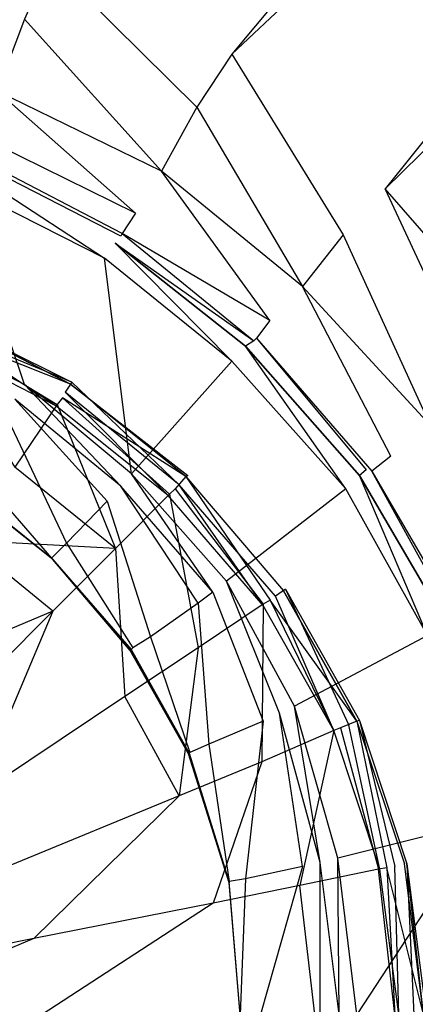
# Model space of a CAD drawing. Extents: x 0 to 1, y -1.5 to 0.
# Tile 13 of 18: x 0.5287 to 0.5578, y -0.6486 to -0.5761. Entities that reach past the tile are written whole.
import ezdxf

# ---------------------------------------------------------------- set-up
doc = ezdxf.new("R2010")
doc.units = 0
doc.layers.add('L0_ABLAUF_INF_0___REPLACEMTFORE', color=7, linetype='CONTINUOUS')
doc.layers.add('L1_WANNE_0_N_6232W5____REPLACEM', color=7, linetype='CONTINUOUS')

msp = doc.modelspace()

# ---------------------------------------------------------------- linework, layer by layer
at = {"layer": 'L0_ABLAUF_INF_0___REPLACEMTFORE', "color": 8}
for points, invisible_edges in [([(0.53254, -0.602773, 0.023615), (0.522442, -0.598619, 0.022558), (0.522797, -0.597775, 0.023615), (0.53254, -0.602773, 0.023615)], 14), ([(0.522742, -0.597919, 0.024671), (0.53254, -0.602773, 0.023615), (0.522797, -0.597775, 0.023615), (0.522742, -0.597919, 0.024671)], 14), ([(0.532442, -0.602918, 0.024671), (0.522742, -0.597919, 0.024671), (0.522342, -0.598919, 0.025407), (0.532442, -0.602918, 0.024671)], 14), ([(0.522742, -0.597919, 0.024671), (0.532442, -0.602918, 0.024671), (0.53254, -0.602773, 0.023615), (0.522742, -0.597919, 0.024671)], 14), ([(0.522442, -0.598619, 0.022558), (0.531342, -0.604518, 0.022742), (0.522042, -0.599719, 0.022742), (0.522442, -0.598619, 0.022558)], 13), ([(0.531442, -0.604418, 0.025498), (0.522342, -0.598919, 0.025407), (0.522042, -0.599519, 0.025498), (0.531442, -0.604418, 0.025498)], 13), ([(0.532442, -0.602918, 0.024671), (0.522342, -0.598919, 0.025407), (0.531842, -0.603918, 0.025407), (0.532442, -0.602918, 0.024671)], 14), ([(0.522342, -0.598919, 0.025407), (0.531442, -0.604418, 0.025498), (0.531842, -0.603918, 0.025407), (0.522342, -0.598919, 0.025407)], 14), ([(0.531342, -0.604518, 0.022742), (0.522442, -0.598619, 0.022558), (0.532042, -0.603518, 0.022558), (0.531342, -0.604518, 0.022742)], 14), ([(0.522442, -0.598619, 0.022558), (0.53254, -0.602773, 0.023615), (0.532042, -0.603518, 0.022558), (0.522442, -0.598619, 0.022558)], 13), ([(0.522042, -0.599519, 0.025498), (0.528342, -0.609018, 0.025958), (0.531442, -0.604418, 0.025498), (0.522042, -0.599519, 0.025498)], 14), ([(0.53254, -0.602773, 0.023615), (0.540442, -0.610318, 0.022558), (0.532042, -0.603518, 0.022558), (0.53254, -0.602773, 0.023615)], 13), ([(0.532442, -0.602918, 0.024671), (0.541072, -0.609638, 0.023661), (0.53254, -0.602773, 0.023615), (0.532442, -0.602918, 0.024671)], 14), ([(0.540442, -0.610318, 0.022558), (0.53254, -0.602773, 0.023615), (0.541072, -0.609638, 0.023661), (0.540442, -0.610318, 0.022558)], 14), ([(0.532042, -0.603518, 0.022558), (0.539642, -0.611118, 0.022742), (0.531342, -0.604518, 0.022742), (0.532042, -0.603518, 0.022558)], 13), ([(0.540942, -0.609718, 0.024763), (0.532442, -0.602918, 0.024671), (0.531842, -0.603918, 0.025407), (0.540942, -0.609718, 0.024763)], 14), ([(0.539642, -0.611118, 0.022742), (0.532042, -0.603518, 0.022558), (0.540442, -0.610318, 0.022558), (0.539642, -0.611118, 0.022742)], 14), ([(0.540942, -0.609718, 0.024763), (0.541072, -0.609638, 0.023661), (0.532442, -0.602918, 0.024671), (0.540942, -0.609718, 0.024763)], 14), ([(0.539742, -0.611018, 0.025498), (0.531842, -0.603918, 0.025407), (0.531442, -0.604418, 0.025498), (0.539742, -0.611018, 0.025498)], 13), ([(0.540942, -0.609718, 0.024763), (0.531842, -0.603918, 0.025407), (0.540142, -0.610618, 0.025407), (0.540942, -0.609718, 0.024763)], 14), ([(0.531842, -0.603918, 0.025407), (0.539742, -0.611018, 0.025498), (0.540142, -0.610618, 0.025407), (0.531842, -0.603918, 0.025407)], 14), ([(0.535742, -0.615018, 0.025958), (0.531442, -0.604418, 0.025498), (0.528342, -0.609018, 0.025958), (0.535742, -0.615018, 0.025958)], 13), ([(0.531442, -0.604418, 0.025498), (0.535742, -0.615018, 0.025958), (0.539742, -0.611018, 0.025498), (0.531442, -0.604418, 0.025498)], 14), ([(0.535742, -0.615018, 0.025958), (0.528342, -0.609018, 0.025958), (0.524742, -0.614418, 0.026417), (0.535742, -0.615018, 0.025958)], 14), ([(0.547141, -0.618818, 0.025407), (0.540942, -0.609718, 0.024763), (0.540142, -0.610618, 0.025407), (0.547141, -0.618818, 0.025407)], 13), ([(0.547541, -0.618518, 0.022558), (0.540442, -0.610318, 0.022558), (0.541072, -0.609638, 0.023661), (0.547541, -0.618518, 0.022558)], 14), ([(0.541072, -0.609638, 0.023661), (0.540942, -0.609718, 0.024763), (0.548291, -0.618019, 0.023661), (0.541072, -0.609638, 0.023661)], 14), ([(0.540942, -0.609718, 0.024763), (0.547141, -0.618818, 0.025407), (0.548141, -0.618118, 0.024763), (0.540942, -0.609718, 0.024763)], 14), ([(0.540942, -0.609718, 0.024763), (0.548141, -0.618118, 0.024763), (0.548291, -0.618019, 0.023661), (0.540942, -0.609718, 0.024763)], 14), ([(0.548291, -0.618019, 0.023661), (0.547541, -0.618518, 0.022558), (0.541072, -0.609638, 0.023661), (0.548291, -0.618019, 0.023661)], 14), ([(0.540442, -0.610318, 0.022558), (0.546641, -0.619218, 0.022742), (0.539642, -0.611118, 0.022742), (0.540442, -0.610318, 0.022558)], 13), ([(0.546641, -0.619118, 0.025498), (0.540142, -0.610618, 0.025407), (0.539742, -0.611018, 0.025498), (0.546641, -0.619118, 0.025498)], 13), ([(0.540142, -0.610618, 0.025407), (0.546641, -0.619118, 0.025498), (0.547141, -0.618818, 0.025407), (0.540142, -0.610618, 0.025407)], 14), ([(0.546641, -0.619218, 0.022742), (0.540442, -0.610318, 0.022558), (0.547541, -0.618518, 0.022558), (0.546641, -0.619218, 0.022742)], 14), ([(0.541842, -0.622318, 0.025958), (0.539742, -0.611018, 0.025498), (0.535742, -0.615018, 0.025958), (0.541842, -0.622318, 0.025958)], 13), ([(0.539742, -0.611018, 0.025498), (0.541842, -0.622318, 0.025958), (0.546641, -0.619118, 0.025498), (0.539742, -0.611018, 0.025498)], 14), ([(0.531142, -0.619618, 0.026509), (0.524742, -0.614418, 0.026417), (0.517442, -0.625418, 0.027244), (0.531142, -0.619618, 0.026509)], 14), ([(0.535742, -0.615018, 0.025958), (0.524742, -0.614418, 0.026417), (0.531142, -0.619618, 0.026509), (0.535742, -0.615018, 0.025958)], 14), ([(0.536442, -0.625918, 0.026509), (0.535742, -0.615018, 0.025958), (0.531142, -0.619618, 0.026509), (0.536442, -0.625918, 0.026509)], 13), ([(0.535742, -0.615018, 0.025958), (0.536442, -0.625918, 0.026509), (0.541842, -0.622318, 0.025958), (0.535742, -0.615018, 0.025958)], 14), ([(0.548291, -0.618019, 0.023661), (0.552941, -0.628018, 0.022558), (0.547541, -0.618518, 0.022558), (0.548291, -0.618019, 0.023661)], 14), ([(0.548291, -0.618019, 0.023661), (0.548141, -0.618118, 0.024763), (0.553743, -0.627661, 0.023661), (0.548291, -0.618019, 0.023661)], 14), ([(0.548291, -0.618019, 0.023661), (0.553743, -0.627661, 0.023661), (0.552941, -0.628018, 0.022558), (0.548291, -0.618019, 0.023661)], 14), ([(0.547541, -0.618518, 0.022558), (0.551841, -0.628418, 0.022742), (0.546641, -0.619218, 0.022742), (0.547541, -0.618518, 0.022558)], 13), ([(0.553541, -0.627718, 0.024763), (0.548141, -0.618118, 0.024763), (0.547141, -0.618818, 0.025407), (0.553541, -0.627718, 0.024763)], 14), ([(0.551841, -0.628418, 0.022742), (0.547541, -0.618518, 0.022558), (0.552941, -0.628018, 0.022558), (0.551841, -0.628418, 0.022742)], 14), ([(0.548141, -0.618118, 0.024763), (0.553541, -0.627718, 0.024763), (0.553743, -0.627661, 0.023661), (0.548141, -0.618118, 0.024763)], 14), ([(0.546541, -0.630718, 0.025958), (0.546641, -0.619118, 0.025498), (0.541842, -0.622318, 0.025958), (0.546541, -0.630718, 0.025958)], 13), ([(0.546641, -0.619118, 0.025498), (0.546541, -0.630718, 0.025958), (0.551841, -0.628418, 0.025498), (0.546641, -0.619118, 0.025498)], 14), ([(0.551841, -0.628418, 0.025498), (0.547141, -0.618818, 0.025407), (0.546641, -0.619118, 0.025498), (0.551841, -0.628418, 0.025498)], 13), ([(0.553541, -0.627718, 0.024763), (0.547141, -0.618818, 0.025407), (0.552341, -0.628218, 0.025407), (0.553541, -0.627718, 0.024763)], 14), ([(0.547141, -0.618818, 0.025407), (0.551841, -0.628418, 0.025498), (0.552341, -0.628218, 0.025407), (0.547141, -0.618818, 0.025407)], 14), ([(0.531142, -0.619618, 0.026509), (0.517442, -0.625418, 0.027244), (0.521742, -0.629018, 0.027244), (0.531142, -0.619618, 0.026509)], 14), ([(0.525342, -0.633318, 0.027244), (0.531142, -0.619618, 0.026509), (0.521742, -0.629018, 0.027244), (0.525342, -0.633318, 0.027244)], 13), ([(0.531142, -0.619618, 0.026509), (0.525342, -0.633318, 0.027244), (0.536442, -0.625918, 0.026509), (0.531142, -0.619618, 0.026509)], 14), ([(0.540442, -0.633218, 0.026509), (0.541842, -0.622318, 0.025958), (0.536442, -0.625918, 0.026509), (0.540442, -0.633218, 0.026509)], 13), ([(0.541842, -0.622318, 0.025958), (0.540442, -0.633218, 0.026509), (0.546541, -0.630718, 0.025958), (0.541842, -0.622318, 0.025958)], 14), ([(0.536442, -0.625918, 0.026509), (0.525342, -0.633318, 0.027244), (0.528042, -0.638318, 0.027336), (0.536442, -0.625918, 0.026509)], 14), ([(0.540442, -0.633218, 0.026509), (0.536442, -0.625918, 0.026509), (0.528042, -0.638318, 0.027336), (0.540442, -0.633218, 0.026509)], 14), ([(0.552941, -0.628018, 0.022558), (0.555241, -0.638618, 0.022742), (0.551841, -0.628418, 0.022742), (0.552941, -0.628018, 0.022558)], 13), ([(0.555141, -0.638618, 0.025498), (0.552341, -0.628218, 0.025407), (0.551841, -0.628418, 0.025498), (0.555141, -0.638618, 0.025498)], 13), ([(0.555741, -0.638518, 0.025407), (0.553541, -0.627718, 0.024763), (0.552341, -0.628218, 0.025407), (0.555741, -0.638518, 0.025407)], 13), ([(0.552341, -0.628218, 0.025407), (0.555141, -0.638618, 0.025498), (0.555741, -0.638518, 0.025407), (0.552341, -0.628218, 0.025407)], 14), ([(0.553743, -0.627661, 0.023661), (0.556341, -0.638418, 0.022558), (0.552941, -0.628018, 0.022558), (0.553743, -0.627661, 0.023661)], 14), ([(0.555241, -0.638618, 0.022742), (0.552941, -0.628018, 0.022558), (0.556341, -0.638418, 0.022558), (0.555241, -0.638618, 0.022742)], 14), ([(0.553743, -0.627661, 0.023661), (0.553541, -0.627718, 0.024763), (0.557226, -0.638212, 0.023661), (0.553743, -0.627661, 0.023661)], 14), ([(0.553541, -0.627718, 0.024763), (0.555741, -0.638518, 0.025407), (0.557041, -0.638218, 0.024763), (0.553541, -0.627718, 0.024763)], 14), ([(0.553541, -0.627718, 0.024763), (0.557041, -0.638218, 0.024763), (0.557226, -0.638212, 0.023661), (0.553541, -0.627718, 0.024763)], 14), ([(0.553743, -0.627661, 0.023661), (0.557226, -0.638212, 0.023661), (0.556341, -0.638418, 0.022558), (0.553743, -0.627661, 0.023661)], 14), ([(0.549341, -0.639818, 0.025958), (0.551841, -0.628418, 0.025498), (0.546541, -0.630718, 0.025958), (0.549341, -0.639818, 0.025958)], 13), ([(0.551841, -0.628418, 0.025498), (0.549341, -0.639818, 0.025958), (0.555141, -0.638618, 0.025498), (0.551841, -0.628418, 0.025498)], 14), ([(0.542942, -0.641118, 0.026509), (0.546541, -0.630718, 0.025958), (0.540442, -0.633218, 0.026509), (0.542942, -0.641118, 0.026509)], 13), ([(0.546541, -0.630718, 0.025958), (0.542942, -0.641118, 0.026509), (0.549341, -0.639818, 0.025958), (0.546541, -0.630718, 0.025958)], 14), ([(0.529742, -0.643718, 0.027336), (0.540442, -0.633218, 0.026509), (0.528042, -0.638318, 0.027336), (0.529742, -0.643718, 0.027336)], 13), ([(0.540442, -0.633218, 0.026509), (0.529742, -0.643718, 0.027336), (0.542942, -0.641118, 0.026509), (0.540442, -0.633218, 0.026509)], 14), ([(0.528042, -0.638318, 0.027336), (0.515942, -0.646418, 0.027795), (0.529742, -0.643718, 0.027336), (0.528042, -0.638318, 0.027336)], 14), ([(0.558441, -0.649318, 0.024855), (0.557041, -0.638218, 0.024763), (0.555741, -0.638518, 0.025407), (0.558441, -0.649318, 0.024855)], 14), ([(0.557226, -0.638212, 0.023661), (0.557741, -0.649318, 0.022558), (0.556341, -0.638418, 0.022558), (0.557226, -0.638212, 0.023661)], 14), ([(0.558441, -0.649318, 0.024855), (0.557226, -0.638212, 0.023661), (0.557041, -0.638218, 0.024763), (0.558441, -0.649318, 0.024855)], 14), ([(0.557226, -0.638212, 0.023661), (0.558639, -0.649318, 0.023707), (0.557741, -0.649318, 0.022558), (0.557226, -0.638212, 0.023661)], 14), ([(0.557226, -0.638212, 0.023661), (0.558441, -0.649318, 0.024855), (0.558639, -0.649318, 0.023707), (0.557226, -0.638212, 0.023661)], 13), ([(0.555141, -0.638618, 0.025498), (0.549341, -0.639818, 0.025958), (0.550441, -0.649318, 0.02605), (0.555141, -0.638618, 0.025498)], 14), ([(0.556341, -0.649318, 0.025498), (0.555141, -0.638618, 0.025498), (0.550441, -0.649318, 0.02605), (0.556341, -0.649318, 0.025498)], 14), ([(0.556341, -0.649318, 0.025498), (0.555741, -0.638518, 0.025407), (0.555141, -0.638618, 0.025498), (0.556341, -0.649318, 0.025498)], 13), ([(0.556341, -0.638418, 0.022558), (0.556641, -0.649318, 0.022742), (0.555241, -0.638618, 0.022742), (0.556341, -0.638418, 0.022558)], 13), ([(0.558441, -0.649318, 0.024855), (0.555741, -0.638518, 0.025407), (0.556941, -0.649318, 0.025407), (0.558441, -0.649318, 0.024855)], 14), ([(0.555741, -0.638518, 0.025407), (0.556341, -0.649318, 0.025498), (0.556941, -0.649318, 0.025407), (0.555741, -0.638518, 0.025407)], 14), ([(0.556641, -0.649318, 0.022742), (0.556341, -0.638418, 0.022558), (0.557741, -0.649318, 0.022558), (0.556641, -0.649318, 0.022742)], 14), ([(0.549341, -0.639818, 0.025958), (0.542942, -0.641118, 0.026509), (0.543742, -0.649318, 0.026509), (0.549341, -0.639818, 0.025958)], 14), ([(0.550441, -0.649318, 0.02605), (0.549341, -0.639818, 0.025958), (0.543742, -0.649318, 0.026509), (0.550441, -0.649318, 0.02605)], 14), ([(0.530342, -0.649318, 0.027336), (0.542942, -0.641118, 0.026509), (0.529742, -0.643718, 0.027336), (0.530342, -0.649318, 0.027336)], 13), ([(0.542942, -0.641118, 0.026509), (0.530342, -0.649318, 0.027336), (0.543742, -0.649318, 0.026509), (0.542942, -0.641118, 0.026509)], 14), ([(0.516242, -0.649318, 0.027795), (0.529742, -0.643718, 0.027336), (0.515942, -0.646418, 0.027795), (0.516242, -0.649318, 0.027795)], 13), ([(0.529742, -0.643718, 0.027336), (0.516242, -0.649318, 0.027795), (0.530342, -0.649318, 0.027336), (0.529742, -0.643718, 0.027336)], 14)]:
    msp.add_3dface(points, dxfattribs=dict(at, invisible_edges=invisible_edges))
at = {"layer": 'L1_WANNE_0_N_6232W5____REPLACEM', "color": 8}
for points, invisible_edges in [([(0.991999, -0.002919), (0.5, -1.497065, 0.007724), (0.5, -0.002919, 0.001079), (0.991999, -0.002919)], 14), ([(0.994217, -1.496599, 0.006645), (0.5, -1.497065, 0.007724), (0.991999, -0.002919), (0.994217, -1.496599, 0.006645)], 14), ([(0.544336, -0.578646, 0.02856), (0.610382, -0.498841, 0.030184), (0.530935, -0.57185, 0.02856), (0.544336, -0.578646, 0.02856)], 13), ([(0.610382, -0.498841, 0.030184), (0.544336, -0.578646, 0.02856), (0.622871, -0.504571, 0.030189), (0.610382, -0.498841, 0.030184)], 14), ([(0.555637, -0.588541, 0.02856), (0.622871, -0.504571, 0.030189), (0.544336, -0.578646, 0.02856), (0.555637, -0.588541, 0.02856)], 13), ([(0.622871, -0.504571, 0.030189), (0.555637, -0.588541, 0.02856), (0.632476, -0.512677, 0.030193), (0.622871, -0.504571, 0.030189)], 14), ([(0.566038, -0.600535, 0.02856), (0.632476, -0.512677, 0.030193), (0.555637, -0.588541, 0.02856), (0.566038, -0.600535, 0.02856)], 13), ([(0.514734, -0.57235, 0.028474), (0.527035, -0.581345, 0.028387), (0.529035, -0.576048, 0.028474), (0.514734, -0.57235, 0.028474)], 14), ([(0.541736, -0.582544, 0.028474), (0.530935, -0.57185, 0.02856), (0.529035, -0.576048, 0.028474), (0.541736, -0.582544, 0.028474)], 13), ([(0.530935, -0.57185, 0.02856), (0.541736, -0.582544, 0.028474), (0.544336, -0.578646, 0.02856), (0.530935, -0.57185, 0.02856)], 14), ([(0.539136, -0.587242, 0.028387), (0.529035, -0.576048, 0.028474), (0.527035, -0.581345, 0.028387), (0.539136, -0.587242, 0.028387)], 13), ([(0.529035, -0.576048, 0.028474), (0.539136, -0.587242, 0.028387), (0.541736, -0.582544, 0.028474), (0.529035, -0.576048, 0.028474)], 14), ([(0.552537, -0.591939, 0.028474), (0.544336, -0.578646, 0.02856), (0.541736, -0.582544, 0.028474), (0.552537, -0.591939, 0.028474)], 13), ([(0.544336, -0.578646, 0.02856), (0.552537, -0.591939, 0.028474), (0.555637, -0.588541, 0.02856), (0.544336, -0.578646, 0.02856)], 14), ([(0.537236, -0.59034, 0.027434), (0.527035, -0.581345, 0.028387), (0.525635, -0.584643, 0.027175), (0.537236, -0.59034, 0.027434)], 14), ([(0.539136, -0.587242, 0.028387), (0.527035, -0.581345, 0.028387), (0.537236, -0.59034, 0.027434), (0.539136, -0.587242, 0.028387)], 14), ([(0.549537, -0.595737, 0.028387), (0.541736, -0.582544, 0.028474), (0.539136, -0.587242, 0.028387), (0.549537, -0.595737, 0.028387)], 13), ([(0.541736, -0.582544, 0.028474), (0.549537, -0.595737, 0.028387), (0.552537, -0.591939, 0.028474), (0.541736, -0.582544, 0.028474)], 14), ([(0.525635, -0.584643, 0.027175), (0.525135, -0.586043, 0.024404), (0.536236, -0.591839, 0.02449), (0.525635, -0.584643, 0.027175)], 14), ([(0.537236, -0.59034, 0.027434), (0.525635, -0.584643, 0.027175), (0.536236, -0.591839, 0.02449), (0.537236, -0.59034, 0.027434)], 14), ([(0.525135, -0.586043, 0.024404), (0.525035, -0.586342, 0.021806), (0.536136, -0.592039, 0.021893), (0.525135, -0.586043, 0.024404)], 14), ([(0.536236, -0.591839, 0.02449), (0.525135, -0.586043, 0.024404), (0.536136, -0.592039, 0.021893), (0.536236, -0.591839, 0.02449)], 14), ([(0.525035, -0.586342, 0.021806), (0.524635, -0.586942, 0.020161), (0.535735, -0.592539, 0.020248), (0.525035, -0.586342, 0.021806)], 14), ([(0.536136, -0.592039, 0.021893), (0.525035, -0.586342, 0.021806), (0.535735, -0.592539, 0.020248), (0.536136, -0.592039, 0.021893)], 14), ([(0.534935, -0.593638, 0.018949), (0.524635, -0.586942, 0.020161), (0.524035, -0.588141, 0.018862), (0.534935, -0.593638, 0.018949)], 13), ([(0.524635, -0.586942, 0.020161), (0.534935, -0.593638, 0.018949), (0.535735, -0.592539, 0.020248), (0.524635, -0.586942, 0.020161)], 14), ([(0.547136, -0.598236, 0.027348), (0.539136, -0.587242, 0.028387), (0.537236, -0.59034, 0.027434), (0.547136, -0.598236, 0.027348)], 14), ([(0.549537, -0.595737, 0.028387), (0.539136, -0.587242, 0.028387), (0.547136, -0.598236, 0.027348), (0.549537, -0.595737, 0.028387)], 14), ([(0.529035, -0.602934, 0.012195), (0.524035, -0.588141, 0.018862), (0.519634, -0.598336, 0.012108), (0.529035, -0.602934, 0.012195)], 14), ([(0.534935, -0.593638, 0.018949), (0.524035, -0.588141, 0.018862), (0.529035, -0.602934, 0.012195), (0.534935, -0.593638, 0.018949)], 14), ([(0.562538, -0.603433, 0.02856), (0.555637, -0.588541, 0.02856), (0.552537, -0.591939, 0.028474), (0.562538, -0.603433, 0.02856)], 14), ([(0.566038, -0.600535, 0.02856), (0.555637, -0.588541, 0.02856), (0.562538, -0.603433, 0.02856), (0.566038, -0.600535, 0.02856)], 14), ([(0.537236, -0.59034, 0.027434), (0.536236, -0.591839, 0.02449), (0.547136, -0.598236, 0.027348), (0.537236, -0.59034, 0.027434)], 14), ([(0.536236, -0.591839, 0.02449), (0.536136, -0.592039, 0.021893), (0.545936, -0.599735, 0.021979), (0.536236, -0.591839, 0.02449)], 14), ([(0.547136, -0.598236, 0.027348), (0.536236, -0.591839, 0.02449), (0.546136, -0.599535, 0.02449), (0.547136, -0.598236, 0.027348)], 14), ([(0.536236, -0.591839, 0.02449), (0.545936, -0.599735, 0.021979), (0.546136, -0.599535, 0.02449), (0.536236, -0.591839, 0.02449)], 14), ([(0.558937, -0.605932, 0.028474), (0.552537, -0.591939, 0.028474), (0.549537, -0.595737, 0.028387), (0.558937, -0.605932, 0.028474)], 13), ([(0.552537, -0.591939, 0.028474), (0.558937, -0.605932, 0.028474), (0.562538, -0.603433, 0.02856), (0.552537, -0.591939, 0.028474)], 14), ([(0.544336, -0.601234, 0.018862), (0.535735, -0.592539, 0.020248), (0.534935, -0.593638, 0.018949), (0.544336, -0.601234, 0.018862)], 14), ([(0.535735, -0.592539, 0.020248), (0.545936, -0.599735, 0.021979), (0.536136, -0.592039, 0.021893), (0.535735, -0.592539, 0.020248)], 14), ([(0.545336, -0.600135, 0.020161), (0.535735, -0.592539, 0.020248), (0.544336, -0.601234, 0.018862), (0.545336, -0.600135, 0.020161)], 14), ([(0.545936, -0.599735, 0.021979), (0.535735, -0.592539, 0.020248), (0.545336, -0.600135, 0.020161), (0.545936, -0.599735, 0.021979)], 13), ([(0.536936, -0.60953, 0.012108), (0.534935, -0.593638, 0.018949), (0.529035, -0.602934, 0.012195), (0.536936, -0.60953, 0.012108)], 14), ([(0.544336, -0.601234, 0.018862), (0.534935, -0.593638, 0.018949), (0.536936, -0.60953, 0.012108), (0.544336, -0.601234, 0.018862)], 14), ([(0.556037, -0.608231, 0.027521), (0.549537, -0.595737, 0.028387), (0.547136, -0.598236, 0.027348), (0.556037, -0.608231, 0.027521)], 14), ([(0.558937, -0.605932, 0.028474), (0.549537, -0.595737, 0.028387), (0.556037, -0.608231, 0.027521), (0.558937, -0.605932, 0.028474)], 14), ([(0.529035, -0.602934, 0.012195), (0.519634, -0.598336, 0.012108), (0.528335, -0.604033, 0.011675), (0.529035, -0.602934, 0.012195)], 14), ([(0.547136, -0.598236, 0.027348), (0.546136, -0.599535, 0.02449), (0.556037, -0.608231, 0.027521), (0.547136, -0.598236, 0.027348)], 14), ([(0.545936, -0.599735, 0.021979), (0.545336, -0.600135, 0.020161), (0.554237, -0.60923, 0.021979), (0.545936, -0.599735, 0.021979)], 14), ([(0.546136, -0.599535, 0.02449), (0.545936, -0.599735, 0.021979), (0.554237, -0.60923, 0.021979), (0.546136, -0.599535, 0.02449)], 14), ([(0.546136, -0.599535, 0.02449), (0.554237, -0.60923, 0.021979), (0.554637, -0.60933, 0.024577), (0.546136, -0.599535, 0.02449)], 14), ([(0.546136, -0.599535, 0.02449), (0.554637, -0.60933, 0.024577), (0.556037, -0.608231, 0.027521), (0.546136, -0.599535, 0.02449)], 14), ([(0.552737, -0.610629, 0.018862), (0.545336, -0.600135, 0.020161), (0.544336, -0.601234, 0.018862), (0.552737, -0.610629, 0.018862)], 14), ([(0.545336, -0.600135, 0.020161), (0.553737, -0.60963, 0.020248), (0.554237, -0.60923, 0.021979), (0.545336, -0.600135, 0.020161)], 14), ([(0.553737, -0.60963, 0.020248), (0.545336, -0.600135, 0.020161), (0.552737, -0.610629, 0.018862), (0.553737, -0.60963, 0.020248)], 14), ([(0.544336, -0.601234, 0.018862), (0.536936, -0.60953, 0.012108), (0.543936, -0.617426, 0.012195), (0.544336, -0.601234, 0.018862)], 14), ([(0.552737, -0.610629, 0.018862), (0.544336, -0.601234, 0.018862), (0.543936, -0.617426, 0.012195), (0.552737, -0.610629, 0.018862)], 14), ([(0.536136, -0.61043, 0.011589), (0.529035, -0.602934, 0.012195), (0.528335, -0.604033, 0.011675), (0.536136, -0.61043, 0.011589)], 14), ([(0.536936, -0.60953, 0.012108), (0.529035, -0.602934, 0.012195), (0.536136, -0.61043, 0.011589), (0.536936, -0.60953, 0.012108)], 14), ([(0.535135, -0.611529, 0.011329), (0.528335, -0.604033, 0.011675), (0.527635, -0.605132, 0.011329), (0.535135, -0.611529, 0.011329)], 14), ([(0.536136, -0.61043, 0.011589), (0.528335, -0.604033, 0.011675), (0.535135, -0.611529, 0.011329), (0.536136, -0.61043, 0.011589)], 14), ([(0.532135, -0.614627, 0.011329), (0.527635, -0.605132, 0.011329), (0.525135, -0.60893, 0.011329), (0.532135, -0.614627, 0.011329)], 13), ([(0.527635, -0.605132, 0.011329), (0.532135, -0.614627, 0.011329), (0.535135, -0.611529, 0.011329), (0.527635, -0.605132, 0.011329)], 14), ([(0.562438, -0.619625, 0.027434), (0.558937, -0.605932, 0.028474), (0.556037, -0.608231, 0.027521), (0.562438, -0.619625, 0.027434)], 14), ([(0.556037, -0.608231, 0.027521), (0.554637, -0.60933, 0.024577), (0.562438, -0.619625, 0.027434), (0.556037, -0.608231, 0.027521)], 14), ([(0.531035, -0.615727, 0.011329), (0.525135, -0.60893, 0.011329), (0.524335, -0.61023, 0.011329), (0.531035, -0.615727, 0.011329)], 13), ([(0.525135, -0.60893, 0.011329), (0.531035, -0.615727, 0.011329), (0.532135, -0.614627, 0.011329), (0.525135, -0.60893, 0.011329)], 14), ([(0.554237, -0.60923, 0.021979), (0.553737, -0.60963, 0.020248), (0.560538, -0.620024, 0.021979), (0.554237, -0.60923, 0.021979)], 14), ([(0.560538, -0.620024, 0.021979), (0.554637, -0.60933, 0.024577), (0.554237, -0.60923, 0.021979), (0.560538, -0.620024, 0.021979)], 14), ([(0.554637, -0.60933, 0.024577), (0.561038, -0.620324, 0.024577), (0.562438, -0.619625, 0.027434), (0.554637, -0.60933, 0.024577)], 14), ([(0.554637, -0.60933, 0.024577), (0.560538, -0.620024, 0.021979), (0.561038, -0.620324, 0.024577), (0.554637, -0.60933, 0.024577)], 13), ([(0.542936, -0.618225, 0.011589), (0.536936, -0.60953, 0.012108), (0.536136, -0.61043, 0.011589), (0.542936, -0.618225, 0.011589)], 14), ([(0.543936, -0.617426, 0.012195), (0.536936, -0.60953, 0.012108), (0.542936, -0.618225, 0.011589), (0.543936, -0.617426, 0.012195)], 14), ([(0.558737, -0.621424, 0.018775), (0.553737, -0.60963, 0.020248), (0.552737, -0.610629, 0.018862), (0.558737, -0.621424, 0.018775)], 14), ([(0.560038, -0.620424, 0.020161), (0.553737, -0.60963, 0.020248), (0.558737, -0.621424, 0.018775), (0.560038, -0.620424, 0.020161)], 14), ([(0.553737, -0.60963, 0.020248), (0.560038, -0.620424, 0.020161), (0.560538, -0.620024, 0.021979), (0.553737, -0.60963, 0.020248)], 14), ([(0.531135, -0.615827, 0.01003), (0.524335, -0.61043, 0.01003), (0.5, -0.649298, 0.01003), (0.531135, -0.615827, 0.01003)], 14), ([(0.524335, -0.61023, 0.011329), (0.524335, -0.610354, 0.010518), (0.531035, -0.615727, 0.011329), (0.524335, -0.61023, 0.011329)], 14), ([(0.524335, -0.610354, 0.010518), (0.524335, -0.61043, 0.01003), (0.531098, -0.615789, 0.010518), (0.524335, -0.610354, 0.010518)], 14), ([(0.531035, -0.615727, 0.011329), (0.524335, -0.610354, 0.010518), (0.531098, -0.615789, 0.010518), (0.531035, -0.615727, 0.011329)], 14), ([(0.531098, -0.615789, 0.010518), (0.524335, -0.61043, 0.01003), (0.531135, -0.615827, 0.01003), (0.531098, -0.615789, 0.010518)], 14), ([(0.541836, -0.619025, 0.011329), (0.536136, -0.61043, 0.011589), (0.535135, -0.611529, 0.011329), (0.541836, -0.619025, 0.011329)], 14), ([(0.542936, -0.618225, 0.011589), (0.536136, -0.61043, 0.011589), (0.541836, -0.619025, 0.011329), (0.542936, -0.618225, 0.011589)], 14), ([(0.552737, -0.610629, 0.018862), (0.543936, -0.617426, 0.012195), (0.548937, -0.626621, 0.012108), (0.552737, -0.610629, 0.018862)], 14), ([(0.558737, -0.621424, 0.018775), (0.552737, -0.610629, 0.018862), (0.548937, -0.626621, 0.012108), (0.558737, -0.621424, 0.018775)], 14), ([(0.538336, -0.621524, 0.011329), (0.535135, -0.611529, 0.011329), (0.532135, -0.614627, 0.011329), (0.538336, -0.621524, 0.011329)], 13), ([(0.535135, -0.611529, 0.011329), (0.538336, -0.621524, 0.011329), (0.541836, -0.619025, 0.011329), (0.535135, -0.611529, 0.011329)], 14), ([(0.537036, -0.622323, 0.011329), (0.532135, -0.614627, 0.011329), (0.531035, -0.615727, 0.011329), (0.537036, -0.622323, 0.011329)], 13), ([(0.532135, -0.614627, 0.011329), (0.537036, -0.622323, 0.011329), (0.538336, -0.621524, 0.011329), (0.532135, -0.614627, 0.011329)], 14), ([(0.536836, -0.622523, 0.01003), (0.531135, -0.615827, 0.01003), (0.5, -0.649298, 0.01003), (0.536836, -0.622523, 0.01003)], 14), ([(0.531035, -0.615727, 0.011329), (0.531098, -0.615789, 0.010518), (0.537036, -0.622323, 0.011329), (0.531035, -0.615727, 0.011329)], 14), ([(0.531098, -0.615789, 0.010518), (0.536911, -0.622448, 0.010518), (0.537036, -0.622323, 0.011329), (0.531098, -0.615789, 0.010518)], 14), ([(0.531098, -0.615789, 0.010518), (0.531135, -0.615827, 0.01003), (0.536911, -0.622448, 0.010518), (0.531098, -0.615789, 0.010518)], 14), ([(0.531135, -0.615827, 0.01003), (0.536836, -0.622523, 0.01003), (0.536911, -0.622448, 0.010518), (0.531135, -0.615827, 0.01003)], 14), ([(0.547837, -0.627121, 0.011589), (0.543936, -0.617426, 0.012195), (0.542936, -0.618225, 0.011589), (0.547837, -0.627121, 0.011589)], 14), ([(0.548937, -0.626621, 0.012108), (0.543936, -0.617426, 0.012195), (0.547837, -0.627121, 0.011589), (0.548937, -0.626621, 0.012108)], 14), ([(0.546636, -0.62772, 0.011329), (0.542936, -0.618225, 0.011589), (0.541836, -0.619025, 0.011329), (0.546636, -0.62772, 0.011329)], 13), ([(0.542936, -0.618225, 0.011589), (0.546636, -0.62772, 0.011329), (0.547837, -0.627121, 0.011589), (0.542936, -0.618225, 0.011589)], 14), ([(0.542636, -0.629419, 0.011329), (0.541836, -0.619025, 0.011329), (0.538336, -0.621524, 0.011329), (0.542636, -0.629419, 0.011329)], 13), ([(0.541836, -0.619025, 0.011329), (0.542636, -0.629419, 0.011329), (0.546636, -0.62772, 0.011329), (0.541836, -0.619025, 0.011329)], 14), ([(0.541236, -0.630019, 0.011329), (0.538336, -0.621524, 0.011329), (0.537036, -0.622323, 0.011329), (0.541236, -0.630019, 0.011329)], 13), ([(0.538336, -0.621524, 0.011329), (0.541236, -0.630019, 0.011329), (0.542636, -0.629419, 0.011329), (0.538336, -0.621524, 0.011329)], 14), ([(0.558737, -0.621424, 0.018775), (0.548937, -0.626621, 0.012108), (0.552137, -0.637815, 0.011935), (0.558737, -0.621424, 0.018775)], 14), ([(0.562838, -0.635116, 0.018602), (0.558737, -0.621424, 0.018775), (0.552137, -0.637815, 0.011935), (0.562838, -0.635116, 0.018602)], 14), ([(0.537036, -0.622323, 0.011329), (0.536911, -0.622448, 0.010518), (0.541236, -0.630019, 0.011329), (0.537036, -0.622323, 0.011329)], 14), ([(0.541136, -0.630119, 0.01003), (0.536836, -0.622523, 0.01003), (0.5, -0.649298, 0.01003), (0.541136, -0.630119, 0.01003)], 14), ([(0.536911, -0.622448, 0.010518), (0.536836, -0.622523, 0.01003), (0.541174, -0.630082, 0.010518), (0.536911, -0.622448, 0.010518)], 14), ([(0.536836, -0.622523, 0.01003), (0.541136, -0.630119, 0.01003), (0.541174, -0.630082, 0.010518), (0.536836, -0.622523, 0.01003)], 14), ([(0.536911, -0.622448, 0.010518), (0.541174, -0.630082, 0.010518), (0.541236, -0.630019, 0.011329), (0.536911, -0.622448, 0.010518)], 14), ([(0.550837, -0.638115, 0.011502), (0.548937, -0.626621, 0.012108), (0.547837, -0.627121, 0.011589), (0.550837, -0.638115, 0.011502)], 14), ([(0.552137, -0.637815, 0.011935), (0.548937, -0.626621, 0.012108), (0.550837, -0.638115, 0.011502), (0.552137, -0.637815, 0.011935)], 14), ([(0.549537, -0.638415, 0.011329), (0.547837, -0.627121, 0.011589), (0.546636, -0.62772, 0.011329), (0.549537, -0.638415, 0.011329)], 14), ([(0.550837, -0.638115, 0.011502), (0.547837, -0.627121, 0.011589), (0.549537, -0.638415, 0.011329), (0.550837, -0.638115, 0.011502)], 14), ([(0.545336, -0.639314, 0.011329), (0.546636, -0.62772, 0.011329), (0.542636, -0.629419, 0.011329), (0.545336, -0.639314, 0.011329)], 13), ([(0.546636, -0.62772, 0.011329), (0.545336, -0.639314, 0.011329), (0.549537, -0.638415, 0.011329), (0.546636, -0.62772, 0.011329)], 14), ([(0.544136, -0.639514, 0.011329), (0.542636, -0.629419, 0.011329), (0.541236, -0.630019, 0.011329), (0.544136, -0.639514, 0.011329)], 13), ([(0.542636, -0.629419, 0.011329), (0.544136, -0.639514, 0.011329), (0.545336, -0.639314, 0.011329), (0.542636, -0.629419, 0.011329)], 14), ([(0.544136, -0.639614, 0.01003), (0.541136, -0.630119, 0.01003), (0.5, -0.649298, 0.01003), (0.544136, -0.639614, 0.01003)], 14), ([(0.541174, -0.630082, 0.010518), (0.541136, -0.630119, 0.01003), (0.544136, -0.639576, 0.010518), (0.541174, -0.630082, 0.010518)], 14), ([(0.541136, -0.630119, 0.01003), (0.544136, -0.639614, 0.01003), (0.544136, -0.639576, 0.010518), (0.541136, -0.630119, 0.01003)], 14), ([(0.541236, -0.630019, 0.011329), (0.541174, -0.630082, 0.010518), (0.544136, -0.639514, 0.011329), (0.541236, -0.630019, 0.011329)], 14), ([(0.541174, -0.630082, 0.010518), (0.544136, -0.639576, 0.010518), (0.544136, -0.639514, 0.011329), (0.541174, -0.630082, 0.010518)], 14), ([(0.553537, -0.649298, 0.012108), (0.562838, -0.635116, 0.018602), (0.552137, -0.637815, 0.011935), (0.553537, -0.649298, 0.012108)], 13), ([(0.562838, -0.635116, 0.018602), (0.553537, -0.649298, 0.012108), (0.564638, -0.649298, 0.018862), (0.562838, -0.635116, 0.018602)], 14), ([(0.550837, -0.649298, 0.011329), (0.550837, -0.638115, 0.011502), (0.549537, -0.638415, 0.011329), (0.550837, -0.649298, 0.011329)], 14), ([(0.552237, -0.649298, 0.011589), (0.552137, -0.637815, 0.011935), (0.550837, -0.638115, 0.011502), (0.552237, -0.649298, 0.011589)], 14), ([(0.552237, -0.649298, 0.011589), (0.550837, -0.638115, 0.011502), (0.550837, -0.649298, 0.011329), (0.552237, -0.649298, 0.011589)], 14), ([(0.553537, -0.649298, 0.012108), (0.552137, -0.637815, 0.011935), (0.552237, -0.649298, 0.011589), (0.553537, -0.649298, 0.012108)], 14), ([(0.546436, -0.649298, 0.011329), (0.549537, -0.638415, 0.011329), (0.545336, -0.639314, 0.011329), (0.546436, -0.649298, 0.011329)], 13), ([(0.549537, -0.638415, 0.011329), (0.546436, -0.649298, 0.011329), (0.550837, -0.649298, 0.011329), (0.549537, -0.638415, 0.011329)], 14), ([(0.544936, -0.649298, 0.01003), (0.544136, -0.639614, 0.01003), (0.5, -0.649298, 0.01003), (0.544936, -0.649298, 0.01003)], 14), ([(0.544936, -0.649298, 0.011329), (0.545336, -0.639314, 0.011329), (0.544136, -0.639514, 0.011329), (0.544936, -0.649298, 0.011329)], 13), ([(0.544136, -0.639514, 0.011329), (0.544936, -0.649298, 0.010518), (0.544936, -0.649298, 0.011329), (0.544136, -0.639514, 0.011329)], 13), ([(0.544936, -0.649298, 0.010518), (0.544136, -0.639514, 0.011329), (0.544136, -0.639576, 0.010518), (0.544936, -0.649298, 0.010518)], 14), ([(0.544136, -0.639576, 0.010518), (0.544936, -0.649298, 0.01003), (0.544936, -0.649298, 0.010518), (0.544136, -0.639576, 0.010518)], 13), ([(0.544936, -0.649298, 0.01003), (0.544136, -0.639576, 0.010518), (0.544136, -0.639614, 0.01003), (0.544936, -0.649298, 0.01003)], 14), ([(0.545336, -0.639314, 0.011329), (0.544936, -0.649298, 0.011329), (0.546436, -0.649298, 0.011329), (0.545336, -0.639314, 0.011329)], 14)]:
    msp.add_3dface(points, dxfattribs=dict(at, invisible_edges=invisible_edges))

doc.saveas('drawing.dxf')
